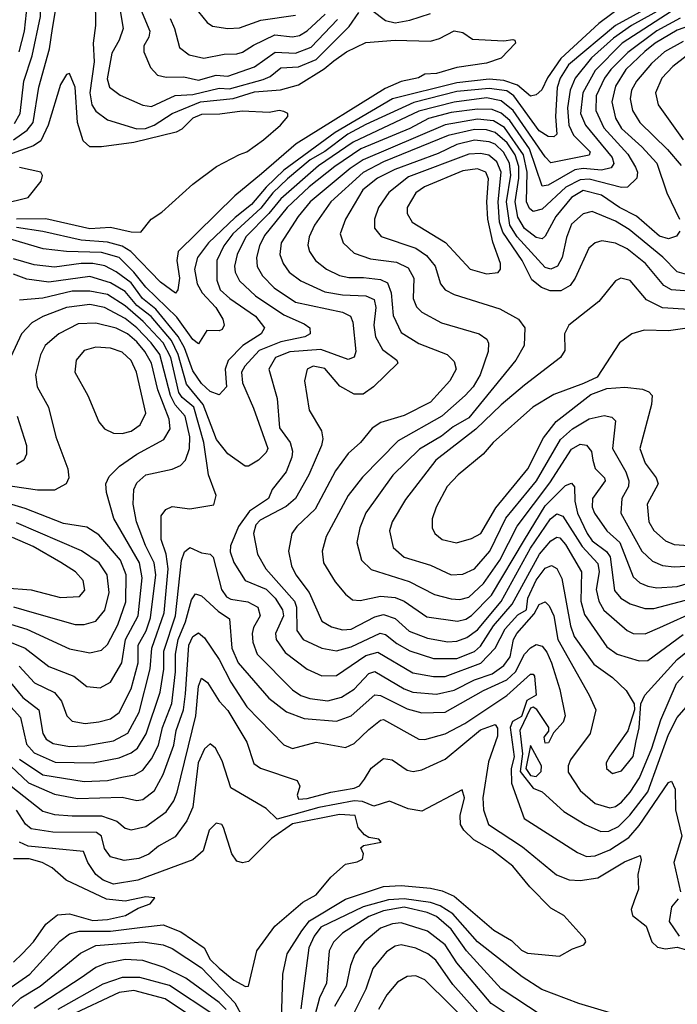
# Model space of a CAD drawing. Extents: x 1308313 to 1441400, y 959662 to 1036319.
# Tile 162 of 256: x 1318256 to 1320495, y 1014213 to 1017565. Entities that reach past the tile are written whole.
import ezdxf

# ---------------------------------------------------------------- set-up
doc = ezdxf.new("R2010")
doc.units = 0

msp = doc.modelspace()

# ---------------------------------------------------------------- linework, layer by layer
at = {"layer": '0CON10XD'}
for points in [[(1318253.6, 1017455), (1318272, 1017525), (1318289.1, 1017685), (1318288.1, 1017715), (1318278.4, 1017745), (1318190.8, 1017905)], [(1318238.5, 1017211.5), (1318258.1, 1017245), (1318269.5, 1017355), (1318298.1, 1017441.9), (1318326.3, 1017575), (1318325.1, 1017715), (1318313.7, 1017755), (1318277.8, 1017835), (1318234.2, 1017915)], [(1320365.6, 1017655), (1320228.5, 1017551.5), (1320098.1, 1017431.9), (1320053.5, 1017366.5), (1320034.4, 1017325.6), (1320015, 1017308.8), (1319995, 1017304.7), (1319951.2, 1017341.2), (1319905, 1017357.6), (1319855, 1017361.5), (1319745, 1017350.1), (1319525.1, 1017294.9), (1319329.7, 1017180.3), (1319155, 1017052.4), (1319095, 1016994.5), (1319045.6, 1016935), (1318989.4, 1016890.6), (1318899.3, 1016805), (1318861, 1016755), (1318850.8, 1016715), (1318860.4, 1016665), (1318877.6, 1016635), (1318924.3, 1016585), (1318947.5, 1016545), (1318951.9, 1016525), (1318945, 1016510), (1318935, 1016505.8), (1318893.3, 1016506.7), (1318865, 1016460.6), (1318845, 1016475.8), (1318791.4, 1016551.4), (1318685, 1016654.2), (1318645, 1016705.4), (1318595, 1016755.4), (1318535, 1016772.5), (1318414.9, 1016774.9), (1318335.6, 1016784.4), (1318225, 1016817.8)], [(1320491.5, 1017628.5), (1320339.2, 1017545), (1320278.4, 1017501.6), (1320203, 1017435), (1320147.8, 1017365), (1320130.3, 1017325), (1320120.8, 1017265), (1320125.7, 1017205), (1320141.6, 1017171.6), (1320198.1, 1017115), (1320195, 1017103), (1320065, 1017076.8), (1320045, 1017097.4), (1319936.6, 1017255), (1319895, 1017288.4), (1319845, 1017298), (1319735, 1017283.3), (1319615, 1017252.9), (1319392, 1017148), (1319272.9, 1017067.1), (1319145, 1016955.1), (1319104.8, 1016905.2), (1319026, 1016825), (1318996.8, 1016765), (1318987.7, 1016725), (1318989.8, 1016705), (1319004.8, 1016675), (1319058.6, 1016625), (1319155, 1016560), (1319225, 1016529.3), (1319243.5, 1016515), (1319245.6, 1016495), (1319227.1, 1016485), (1319145, 1016467.6), (1319071.3, 1016438.7), (1319022.3, 1016385), (1319011.7, 1016365), (1319015, 1016328.1), (1319052.3, 1016242.3), (1319100.9, 1016105), (1319095, 1016090.8), (1319069.5, 1016065), (1319035.6, 1016045), (1319024.2, 1016044.2), (1318965, 1016087.1), (1318926.1, 1016135), (1318880.7, 1016255), (1318823.7, 1016323.7), (1318795.6, 1016425), (1318772.5, 1016472.5), (1318704, 1016554), (1318655, 1016591.1), (1318615, 1016638.7), (1318565, 1016668.4), (1318495, 1016690.7), (1318355, 1016671.3), (1318280.8, 1016680.8), (1318235, 1016698.3)], [(1318513.2, 1017635), (1318514.6, 1017544.6), (1318506.2, 1017485), (1318509.5, 1017420.5), (1318494.4, 1017315), (1318501.6, 1017275), (1318515, 1017252.9), (1318555, 1017224.1), (1318655, 1017192.7), (1318684.6, 1017194.6), (1318714.1, 1017205), (1318775, 1017245.2), (1318871.2, 1017285), (1318983.2, 1017296.8), (1319055, 1017319.1), (1319143.9, 1017326.1), (1319205, 1017342.3), (1319293.1, 1017396.9), (1319325.5, 1017424.5), (1319369.1, 1017455), (1319435, 1017487.1), (1319534.9, 1017495.1), (1319655, 1017491.8), (1319685, 1017500), (1319735, 1017526.8), (1319765, 1017521.1), (1319798.1, 1017498.1), (1319905, 1017492.2), (1319935, 1017497.1), (1319942.5, 1017495), (1319943.8, 1017485), (1319895, 1017433.1), (1319845, 1017416.5), (1319745, 1017401.7), (1319675, 1017381.8), (1319635, 1017378.9), (1319613.5, 1017366.5), (1319555, 1017354), (1319500.1, 1017329.9), (1319197.7, 1017142.3), (1319079.7, 1017040.3), (1318989, 1016965), (1318795.5, 1016775), (1318790.5, 1016745), (1318800, 1016685), (1318794.4, 1016645), (1318786.8, 1016633.2), (1318735, 1016670.8), (1318634.1, 1016775), (1318605, 1016793.7), (1318555, 1016807.3), (1318465, 1016813.6), (1318335, 1016844), (1318245, 1016856.6)], [(1318234.9, 1017155.1), (1318281.6, 1017188.4), (1318302, 1017215), (1318321.6, 1017335), (1318357.1, 1017465), (1318367.2, 1017535), (1318377.9, 1017595)], [(1320405, 1017611), (1320285, 1017545), (1320125, 1017410.3), (1320096.7, 1017365), (1320085.9, 1017334.1), (1320080, 1017235), (1320084.7, 1017175.3), (1320075, 1017166), (1320055, 1017167.2), (1320025, 1017185.8), (1319938.4, 1017305), (1319915, 1017322.5), (1319855, 1017330.3), (1319745, 1017320.6), (1319597.8, 1017282.2), (1319435, 1017208.2), (1319372.9, 1017175), (1319295, 1017115.7), (1319245, 1017087.2), (1319167.5, 1017022.5), (1319118.2, 1016975), (1319077.6, 1016922.4), (1318981.5, 1016835), (1318950.7, 1016795), (1318927.4, 1016745), (1318927.3, 1016677.3), (1318938.7, 1016645), (1318971.2, 1016615), (1319059.1, 1016555), (1319089.5, 1016515), (1319078.1, 1016495), (1319016.2, 1016455), (1318966.2, 1016403.8), (1318956, 1016375), (1318960, 1016315), (1318935, 1016286.9), (1318905, 1016298.6), (1318875, 1016325.7), (1318845, 1016369), (1318817.2, 1016447.2), (1318796, 1016486), (1318719.2, 1016579.2), (1318674.2, 1016615), (1318635, 1016668.3), (1318585, 1016705.9), (1318546.2, 1016726.2), (1318505, 1016735.1), (1318464.9, 1016734.9), (1318375, 1016722.6), (1318305, 1016729.5), (1318235, 1016750.2)], [(1318598.4, 1017595), (1318608.1, 1017535), (1318595.2, 1017495), (1318569.7, 1017450.3), (1318553.7, 1017363.7), (1318561.8, 1017335), (1318597.9, 1017307.9), (1318675, 1017273.3), (1318705, 1017269.1), (1318785, 1017306.2), (1318845, 1017310), (1318935, 1017331.7), (1318970.6, 1017329.4), (1319085, 1017360.9), (1319109.3, 1017370.7), (1319145, 1017400.3), (1319205, 1017403.5), (1319265, 1017428.9), (1319378.2, 1017541.8), (1319410.8, 1017589.2)], [(1318661.2, 1017615), (1318699.1, 1017525), (1318696.2, 1017505), (1318679, 1017475), (1318678.8, 1017455), (1318701.8, 1017401.8), (1318725, 1017375.2), (1318755, 1017368.9), (1318815, 1017370.5), (1318865, 1017359.2), (1318925, 1017375.1), (1318965, 1017371.8), (1319056, 1017404), (1319125.8, 1017454.2), (1319195, 1017450.3), (1319249, 1017471), (1319338.4, 1017565)], [(1318865, 1017590.9), (1318893.8, 1017555), (1318912.8, 1017542.8), (1318965, 1017534.8), (1319005, 1017536.5), (1319077.5, 1017562.5), (1319195, 1017580.4)], [(1320494.2, 1017605), (1320307.1, 1017485), (1320215, 1017392), (1320174, 1017315), (1320165.9, 1017245), (1320182.2, 1017205), (1320273, 1017095), (1320279.6, 1017075), (1320269.8, 1017060.2), (1320237.2, 1017052.8), (1320175, 1017057.5), (1320146.4, 1017053.6), (1320055, 1017001.4), (1320035, 1016998.2), (1319991.9, 1017125), (1319925, 1017221.9), (1319895, 1017246.1), (1319865, 1017259), (1319815, 1017260.4), (1319725, 1017248.4), (1319648, 1017228), (1319585, 1017193.8), (1319417.8, 1017125), (1319329.2, 1017065), (1319241.2, 1016995), (1319166.9, 1016925), (1319089.9, 1016830.1), (1319072.4, 1016795), (1319062.8, 1016755), (1319064.8, 1016724.8), (1319082.9, 1016692.9), (1319122.1, 1016652.1), (1319195, 1016603), (1319355, 1016568.5), (1319382.7, 1016555), (1319390.9, 1016535), (1319401.1, 1016435), (1319394.6, 1016415.4), (1319375, 1016407.7), (1319281.8, 1016441.8), (1319175.9, 1016434.1), (1319127.1, 1016415), (1319104.8, 1016375), (1319132.2, 1016275), (1319141, 1016175), (1319177.4, 1016125), (1319185.2, 1016095.2), (1319183, 1016075), (1319162.8, 1016025), (1319115.6, 1015965), (1319103.1, 1015935), (1319038.5, 1015891.5), (1319001.2, 1015838.8), (1318973.9, 1015773.9), (1318973.2, 1015753.2), (1318985, 1015716.2), (1319024.1, 1015655), (1319095.6, 1015625.6), (1319125.4, 1015595), (1319151.2, 1015555), (1319154.6, 1015535), (1319127.2, 1015475), (1319129.3, 1015455), (1319160.5, 1015410.5), (1319235, 1015353.4), (1319285, 1015330.5), (1319335, 1015331.9), (1319435, 1015400.1), (1319475, 1015412), (1319595, 1015341.3), (1319665, 1015328.4), (1319705, 1015328.5), (1319826.5, 1015373.5), (1319874.7, 1015425.3), (1319909.3, 1015490.7), (1319951.9, 1015538.1), (1319981.4, 1015555), (1319986.6, 1015595), (1320015, 1015656), (1320045, 1015697), (1320066.9, 1015706.9), (1320085, 1015695.9), (1320102.4, 1015662.4), (1320131.1, 1015501.1), (1320143.8, 1015465), (1320210.6, 1015370.6), (1320274.7, 1015325), (1320321.2, 1015281.2), (1320348.6, 1015235), (1320350, 1015215), (1320326.7, 1015143.3), (1320265, 1015057.5), (1320253.5, 1015035), (1320254.5, 1015015), (1320275, 1014998.9), (1320305, 1015007.1), (1320345, 1015056.4), (1320355, 1015110), (1320365.9, 1015154.1), (1320370.6, 1015235), (1320384.5, 1015265), (1320495, 1015386.9), (1320595, 1015467.2)], [(1319455, 1017596.7), (1319501.4, 1017561.4), (1319535, 1017553.3), (1319585, 1017562.7), (1319655, 1017586)], [(1318768.7, 1017568.7), (1318783.6, 1017535), (1318799.8, 1017469.8), (1318832.9, 1017445), (1318883.4, 1017433.4), (1318952.5, 1017447.5), (1318995, 1017448.4), (1319015, 1017454.1), (1319052.2, 1017477.8), (1319125, 1017512.9), (1319185, 1017506.2), (1319209.1, 1017510.9), (1319235, 1017526.1), (1319296.5, 1017583.5)], [(1320505, 1017569.2), (1320425, 1017526.8), (1320327, 1017453), (1320268.9, 1017395), (1320247.8, 1017365), (1320219.1, 1017305), (1320217.4, 1017255), (1320245, 1017196.9), (1320326.7, 1017106.7), (1320352.5, 1017062.5), (1320359.5, 1017045), (1320358, 1017025), (1320325.8, 1016994.2), (1320305, 1016993.6), (1320195, 1017021.1), (1320165, 1017019.7), (1320115.9, 1016994.1), (1320035, 1016919.2), (1320005, 1016911.9), (1319992.1, 1016922.1), (1319982.1, 1016945), (1319984.5, 1017045.5), (1319971.9, 1017105), (1319907.2, 1017197.2), (1319869.4, 1017220.6), (1319815, 1017226), (1319705, 1017206.6), (1319425, 1017087.8), (1319381.5, 1017058.5), (1319244.6, 1016945), (1319203.8, 1016895), (1319146.5, 1016805), (1319141.9, 1016765), (1319153.2, 1016735), (1319173.4, 1016705), (1319213.1, 1016675), (1319295, 1016638.5), (1319355, 1016628.4), (1319434.5, 1016624.5), (1319462.5, 1016612.5), (1319468.9, 1016585), (1319462, 1016525), (1319467.2, 1016485), (1319491.6, 1016441.6), (1319540, 1016405), (1319543.1, 1016395), (1319460.7, 1016315)], [(1320615, 1017570.9), (1320495, 1017528.8), (1320419.8, 1017485), (1320385, 1017455.9), (1320319.9, 1017395), (1320285, 1017338.1), (1320272.2, 1017285), (1320285, 1017229.6), (1320305, 1017194.5), (1320375, 1017132.2), (1320426.1, 1017076.1), (1320459.1, 1016975), (1320503.3, 1016885)], [(1320515, 1017490.8), (1320451.7, 1017455), (1320407.3, 1017415), (1320356, 1017355), (1320339.8, 1017325), (1320335.2, 1017295), (1320343.2, 1017255), (1320367.4, 1017215), (1320462.1, 1017122.1), (1320508.1, 1017068.1)], [(1320525, 1017440.8), (1320479.8, 1017405), (1320442.9, 1017365), (1320421, 1017315), (1320430.3, 1017275), (1320515, 1017155.9)], [(1318245, 1016886.8), (1318345, 1016887.8), (1318495, 1016854.2), (1318565, 1016857.7), (1318635, 1016841.9), (1318668.4, 1016841.6), (1318703.6, 1016885), (1318740.5, 1016909.5), (1318845.6, 1017005), (1318925.7, 1017065), (1319004.7, 1017105.3), (1319029.4, 1017115), (1319086.5, 1017155), (1319143.8, 1017205), (1319168.8, 1017235), (1319168.8, 1017245), (1319155, 1017251.9), (1319140, 1017255), (1319105, 1017248.2), (1319013.4, 1017253.4), (1318937.3, 1017242.7), (1318875, 1017241.5), (1318845, 1017229.4), (1318808.5, 1017191.5), (1318788.3, 1017181.7), (1318645, 1017146.4), (1318535, 1017131.6), (1318495, 1017132.2), (1318472.5, 1017152.5), (1318452.7, 1017215), (1318445.3, 1017335.3), (1318425, 1017381.2), (1318415, 1017378), (1318395, 1017344.3), (1318352.9, 1017205), (1318327.5, 1017152.5), (1318302.5, 1017135), (1318157, 1017083)], [(1320503.6, 1016845), (1320492.4, 1016827.6), (1320465, 1016818.4), (1320435, 1016828.1), (1320356.1, 1016896.1), (1320298.8, 1016925), (1320236.9, 1016966.9), (1320175, 1016982.7), (1320135, 1016959.4), (1320081.2, 1016895), (1320045, 1016827.3), (1320035, 1016818.8), (1320015, 1016822.9), (1319975, 1016853.2), (1319952.1, 1016892.1), (1319943.7, 1016945), (1319955.8, 1017025), (1319955.2, 1017065), (1319943.2, 1017105), (1319915.8, 1017145.8), (1319875, 1017180.9), (1319845, 1017189.5), (1319805, 1017190.4), (1319715, 1017169.8), (1319495, 1017081.1), (1319426, 1017044), (1319316, 1016945), (1319260.2, 1016865), (1319241.7, 1016825), (1319237, 1016797), (1319242.8, 1016775), (1319262.7, 1016745), (1319301.2, 1016715), (1319345, 1016694), (1319376.6, 1016686.6), (1319426.9, 1016686.9), (1319485, 1016680.3), (1319508.3, 1016668.3), (1319520.7, 1016635), (1319527.5, 1016557.5), (1319555, 1016500), (1319615, 1016461.7), (1319711.9, 1016425), (1319735, 1016400.8), (1319741.8, 1016375), (1319720.6, 1016335), (1319655, 1016262.8), (1319565, 1016217.4), (1319486.2, 1016193.8), (1319456.3, 1016173.7), (1319416.7, 1016125), (1319375, 1016087.2), (1319331.8, 1016028.2), (1319262, 1015898), (1319200.2, 1015839.8), (1319182.2, 1015815), (1319171.1, 1015755), (1319181.8, 1015705), (1319196.8, 1015675), (1319241.5, 1015615), (1319285, 1015516.5), (1319317.8, 1015497.8), (1319355, 1015488), (1319385, 1015490.2), (1319465, 1015532.2), (1319495, 1015539.7), (1319535, 1015525.6), (1319582.5, 1015482.5), (1319645, 1015459), (1319713.6, 1015446.4), (1319745, 1015449.2), (1319779.1, 1015460.9), (1319815, 1015488), (1319895, 1015583.9), (1319995.7, 1015765), (1320063.3, 1015865), (1320085, 1015882.4), (1320105, 1015874.4), (1320171.6, 1015771.6), (1320225, 1015712.8), (1320228.9, 1015685), (1320218.5, 1015625), (1320227.7, 1015585), (1320244.9, 1015554.9), (1320325, 1015485.3), (1320345, 1015475.2), (1320386, 1015474), (1320436.2, 1015495), (1320566, 1015554)], [(1320535, 1016695.2), (1320495, 1016706.5), (1320445.6, 1016755.6), (1320330.8, 1016850.8), (1320285, 1016879.1), (1320205, 1016911.3), (1320175, 1016903.1), (1320135, 1016868.7), (1320117.5, 1016822.5), (1320102.9, 1016755), (1320087.1, 1016725), (1320065, 1016715.6), (1320045, 1016721.2), (1319949.9, 1016825), (1319925.3, 1016865.3), (1319914.1, 1016945), (1319928.4, 1017035), (1319924, 1017076), (1319903.7, 1017113.7), (1319875, 1017140.3), (1319855, 1017148.6), (1319805, 1017154.3), (1319745, 1017140.1), (1319680.7, 1017109.3), (1319533.2, 1017055), (1319473.9, 1017025), (1319424.4, 1016985), (1319365.7, 1016885), (1319347.1, 1016835), (1319356.9, 1016805), (1319395, 1016770), (1319450.7, 1016750.7), (1319538.7, 1016738.7), (1319579.3, 1016719.3), (1319597.7, 1016685), (1319595.3, 1016615), (1319607.2, 1016587.2), (1319625, 1016569.3), (1319692.1, 1016532.1), (1319820.8, 1016495), (1319847, 1016477), (1319852.8, 1016462.8), (1319850.7, 1016435), (1319823.7, 1016355), (1319800.6, 1016315), (1319772.5, 1016285), (1319693.6, 1016215), (1319545, 1016131.2), (1319423.1, 1016006.9), (1319374.8, 1015945), (1319300, 1015805), (1319285.9, 1015755), (1319290.7, 1015715), (1319330.7, 1015650.7), (1319365, 1015609.1), (1319389.6, 1015589.6), (1319415, 1015586.8), (1319485, 1015602.1), (1319535, 1015597.5), (1319565.6, 1015585.6), (1319642, 1015532), (1319746.5, 1015516.5), (1319775, 1015523.5), (1319795, 1015536.5), (1319862.4, 1015605), (1319975, 1015793.3), (1320045, 1015909.4), (1320115, 1015979.1), (1320135, 1015986.2), (1320144.7, 1015974.7), (1320146.2, 1015925), (1320155.6, 1015885), (1320188.4, 1015815), (1320205, 1015789.9), (1320253.9, 1015753.9), (1320266.4, 1015736.4), (1320281.6, 1015621.6), (1320303.5, 1015595), (1320335, 1015576), (1320385, 1015560.6), (1320415, 1015559.6), (1320545, 1015594.1)], [(1320565, 1016637.9), (1320475, 1016645.2), (1320449.9, 1016659.9), (1320387.4, 1016735), (1320325, 1016784.8), (1320285, 1016804.3), (1320238.3, 1016811.7), (1320215, 1016805.4), (1320193.6, 1016786.4), (1320148, 1016685), (1320130.4, 1016659.6), (1320098.7, 1016641.3), (1320062, 1016642), (1320032.8, 1016652.8), (1319999.5, 1016679.5), (1319967.2, 1016745), (1319900.8, 1016840.8), (1319890, 1016875), (1319885.1, 1016945), (1319895.6, 1017045.6), (1319880.8, 1017080.8), (1319853.4, 1017103.4), (1319825, 1017109), (1319785, 1017106.2), (1319580.2, 1017029.8), (1319513.4, 1016976.6), (1319478.3, 1016925), (1319463.7, 1016885), (1319464.7, 1016855), (1319486.6, 1016826.6), (1319605, 1016787.2), (1319641.7, 1016761.7), (1319670.6, 1016725), (1319689.2, 1016665), (1319704.5, 1016644.5), (1319735, 1016628.8), (1319890.5, 1016580.5), (1319954.8, 1016544.8), (1319976.2, 1016515), (1319974.1, 1016455), (1319945.7, 1016405), (1319785, 1016209.4), (1319731.5, 1016178.5), (1319692.8, 1016147.2), (1319617.4, 1016102.6), (1319526.2, 1016013.8), (1319434.8, 1015885.2), (1319413.8, 1015835), (1319403.5, 1015785), (1319420.3, 1015725), (1319452.7, 1015692.7), (1319581.8, 1015651.8), (1319668.3, 1015608.3), (1319725, 1015592.7), (1319755, 1015591.2), (1319785, 1015598.5), (1319835.8, 1015645), (1319890.5, 1015725), (1319950, 1015840), (1320061.6, 1015988.4), (1320135, 1016103), (1320165, 1016119), (1320186.6, 1016116.6), (1320203.5, 1016095), (1320207.2, 1016065), (1320215, 1016036.9), (1320247.3, 1016005), (1320249.7, 1015995), (1320206.9, 1015935), (1320205.3, 1015905), (1320212.8, 1015885), (1320255.7, 1015825), (1320299.9, 1015785), (1320345, 1015668), (1320368, 1015648), (1320395, 1015635.7), (1320425, 1015631), (1320494.5, 1015634.5), (1320545, 1015649.5)], [(1318104, 1016915), (1318285, 1016959.5), (1318329.3, 1017015), (1318333.9, 1017033.9), (1318327.8, 1017045), (1318255, 1017061.1)], [(1319845, 1016699.5), (1319885, 1016703.6), (1319892.7, 1016715), (1319892.8, 1016735), (1319867.1, 1016807.1), (1319850.4, 1016885), (1319846.7, 1016945), (1319852.5, 1017022.5), (1319843.2, 1017045), (1319815, 1017056.6), (1319765, 1017050.3), (1319634.6, 1016995), (1319604.7, 1016975), (1319575.3, 1016925), (1319575.4, 1016905), (1319592.9, 1016875), (1319705.5, 1016805.5), (1319789.4, 1016715), (1319845, 1016699.5)], [(1320535, 1016578), (1320445, 1016583.5), (1320390.9, 1016610.9), (1320335, 1016676.2), (1320303.3, 1016685), (1320284.7, 1016675.3), (1320227.8, 1016605), (1320125.6, 1016525), (1320110.9, 1016495), (1320112.1, 1016437.9), (1320097.3, 1016415), (1319975, 1016320.2), (1319895, 1016253.3), (1319809.5, 1016170.5), (1319672.5, 1016065), (1319569.2, 1015930.8), (1319524.1, 1015855), (1319514.7, 1015825), (1319527.8, 1015767.8), (1319565.6, 1015735), (1319655, 1015708.1), (1319725, 1015675.2), (1319765, 1015677), (1319804.9, 1015695.1), (1319856.6, 1015755), (1319911.9, 1015868.1), (1320015.4, 1015995), (1320097.9, 1016135), (1320137.9, 1016172.1), (1320195, 1016205.5), (1320246.7, 1016216.7), (1320271.9, 1016211.9), (1320285, 1016199.2), (1320274.4, 1016105), (1320319.8, 1016025), (1320330.5, 1015995), (1320328.6, 1015975), (1320306.1, 1015935), (1320302.8, 1015885), (1320374.9, 1015754.9), (1320411.1, 1015721.1), (1320445, 1015706.5), (1320485, 1015701.5), (1320525, 1015704.2)], [(1318225, 1015308), (1318267.1, 1015257.1), (1318321.3, 1015215), (1318334.3, 1015134.3), (1318346.3, 1015115), (1318370.2, 1015100.2), (1318425, 1015090.3), (1318477.7, 1015092.3), (1318575, 1015110), (1318623.8, 1015136.2), (1318663.1, 1015206.9), (1318699.9, 1015355), (1318705.4, 1015425), (1318747.4, 1015545), (1318761.5, 1015695), (1318754.7, 1015744.7), (1318738, 1015795), (1318738.2, 1015875), (1318753.4, 1015896.6), (1318775, 1015906.8), (1318835, 1015899.3), (1318876.4, 1015906.4), (1318917.3, 1015912.7), (1318924.5, 1015945), (1318898.7, 1016015), (1318883.2, 1016125), (1318848.9, 1016245), (1318808.7, 1016278.7), (1318798.1, 1016295), (1318770.3, 1016415), (1318745, 1016464.7), (1318676.7, 1016536.7), (1318615, 1016590.9), (1318555, 1016629.4), (1318495, 1016640.5), (1318435, 1016640.9), (1318335, 1016616.2), (1318255, 1016610)], [(1318254, 1015364), (1318306.5, 1015306.5), (1318375, 1015274.7), (1318398.1, 1015245), (1318416, 1015195), (1318435, 1015176), (1318479, 1015169), (1318525, 1015174.4), (1318565.2, 1015184.8), (1318595, 1015206.5), (1318635, 1015286.2), (1318659.2, 1015375), (1318659.3, 1015435), (1318686.2, 1015483.8), (1318701.6, 1015528.4), (1318719.8, 1015675), (1318714.4, 1015715), (1318683.8, 1015775), (1318653.8, 1015855), (1318642.9, 1015915), (1318644.8, 1015965), (1318655, 1015987.7), (1318685.6, 1016015), (1318775.3, 1016034.8), (1318803.4, 1016046.6), (1318820, 1016065), (1318834, 1016105), (1318835.1, 1016145), (1318818.9, 1016215), (1318785, 1016253.3), (1318769.5, 1016285), (1318733, 1016425), (1318704.2, 1016465), (1318655, 1016515.7), (1318615, 1016547), (1318545, 1016585.1), (1318495, 1016595.1), (1318415, 1016584.9), (1318335, 1016554), (1318297.7, 1016532.3), (1318261.9, 1016495), (1318211.4, 1016385)], [(1318215, 1015449.3), (1318274.7, 1015424.7), (1318355, 1015362.7), (1318440.2, 1015330.2), (1318485, 1015294.7), (1318529.5, 1015290.5), (1318565, 1015309.6), (1318603.3, 1015375), (1318616.8, 1015455), (1318659.6, 1015535), (1318672.7, 1015665), (1318663.6, 1015715), (1318576.9, 1015866.9), (1318551.1, 1015955), (1318549.3, 1015985), (1318560.7, 1016009.3), (1318596, 1016045), (1318654.4, 1016085.6), (1318746.7, 1016135), (1318768.5, 1016171.5), (1318764.6, 1016204.6), (1318726.6, 1016305), (1318705, 1016394.7), (1318682.6, 1016435), (1318655, 1016467.5), (1318623.1, 1016495), (1318585, 1016514.9), (1318515, 1016530.9), (1318455, 1016528.7), (1318388.9, 1016495), (1318342.7, 1016455), (1318326.4, 1016423.6), (1318310, 1016355), (1318315.3, 1016315), (1318353.6, 1016245), (1318379.2, 1016145), (1318419.5, 1016035), (1318422.9, 1016005), (1318414, 1015985), (1318375, 1015963.1), (1318316.7, 1015963.3), (1318145, 1015988.4)], [(1320615, 1016527.1), (1320465, 1016505.6), (1320382.9, 1016507.1), (1320340, 1016495), (1320298.1, 1016465), (1320222, 1016348), (1320175.5, 1016325.5), (1320075, 1016288.2), (1320003.8, 1016245), (1319867.9, 1016125), (1319834, 1016086), (1319748.9, 1016015), (1319711.6, 1015975), (1319674.1, 1015905), (1319660.8, 1015865), (1319660, 1015835), (1319670, 1015815), (1319695, 1015794.7), (1319743.6, 1015783.6), (1319795, 1015798), (1319825.7, 1015815), (1319876.8, 1015903.2), (1319986.7, 1016035), (1320039.2, 1016140.8), (1320082.9, 1016197.1), (1320201, 1016289), (1320255, 1016308.5), (1320316.8, 1016313.2), (1320377.2, 1016307.3), (1320398.1, 1016298.1), (1320409.1, 1016285), (1320407.8, 1016255), (1320367.8, 1016105), (1320386.3, 1016055), (1320423.5, 1016005), (1320429.7, 1015985), (1320392.4, 1015915), (1320398, 1015855), (1320415.2, 1015825.2), (1320455, 1015790.2), (1320485, 1015777.8), (1320535, 1015774.1)], [(1318605, 1016156.2), (1318635, 1016164.1), (1318666.2, 1016185), (1318685.3, 1016225), (1318653.5, 1016365), (1318635, 1016404.6), (1318605, 1016432.6), (1318565, 1016446.1), (1318515, 1016450), (1318475, 1016438.2), (1318447.7, 1016405), (1318443.8, 1016365), (1318488.5, 1016285), (1318525.3, 1016195.3), (1318545, 1016171.9), (1318575, 1016157.5), (1318605, 1016156.2)], [(1319460.7, 1016315), (1319425, 1016289.5), (1319395, 1016289.3), (1319346.6, 1016316.6), (1319295, 1016376.9), (1319255.5, 1016384.5), (1319234.3, 1016375), (1319225.4, 1016335), (1319241.8, 1016235), (1319283.9, 1016165), (1319287.7, 1016137.7), (1319283.2, 1016115), (1319241.1, 1016015), (1319194.9, 1015935.1), (1319163.1, 1015906.9), (1319075, 1015861.2), (1319060.3, 1015845), (1319051.8, 1015815), (1319066, 1015745), (1319094.3, 1015695), (1319192.1, 1015585), (1319198.2, 1015565), (1319199.8, 1015485), (1319221.3, 1015455), (1319285, 1015424.8), (1319335, 1015416.3), (1319385, 1015429.4), (1319483.6, 1015476.4), (1319501.8, 1015471.8), (1319540.7, 1015440.7), (1319585, 1015416.1), (1319665, 1015389.7), (1319745, 1015390.1), (1319805, 1015413.3), (1319825, 1015431.6), (1319869.3, 1015500.7), (1319932.5, 1015575), (1320026.1, 1015745), (1320065, 1015790.5), (1320085, 1015803), (1320095, 1015800.6), (1320115, 1015778.3), (1320169, 1015685), (1320166.4, 1015585), (1320179.1, 1015539.1), (1320255, 1015430), (1320290.9, 1015405), (1320365, 1015381.4), (1320395, 1015383.4), (1320515, 1015471.5)], [(1318247.1, 1016215), (1318278.9, 1016115), (1318279.3, 1016085), (1318270.4, 1016065), (1318245, 1016050.7)], [(1318225, 1015507.2), (1318280.3, 1015490.3), (1318425, 1015423), (1318495, 1015408.9), (1318535, 1015417.8), (1318555, 1015437.3), (1318590, 1015505), (1318617.4, 1015582.6), (1318618.4, 1015675), (1318598.8, 1015725), (1318525, 1015810.6), (1318485, 1015837.1), (1318405, 1015849.8), (1318275, 1015900.2), (1318145, 1015939)], [(1318235, 1015565.2), (1318305.5, 1015545), (1318445, 1015505.2), (1318475, 1015505.2), (1318515, 1015517.5), (1318545.8, 1015554.2), (1318560.6, 1015615), (1318553.7, 1015675), (1318526.1, 1015715), (1318466.4, 1015756.4), (1318245, 1015851.8)], [(1318205, 1015630.6), (1318295, 1015623.3), (1318395, 1015597.6), (1318459.2, 1015600.8), (1318477.2, 1015622.8), (1318472.2, 1015655), (1318446.1, 1015685), (1318396.6, 1015716.6), (1318301.3, 1015771.3), (1318231.7, 1015801.7)], [(1318215, 1015236.7), (1318258.8, 1015188.8), (1318278.7, 1015098.7), (1318305, 1015068.3), (1318377.3, 1015037.3), (1318506.2, 1015035), (1318595, 1015051.7), (1318635, 1015068.2), (1318657.1, 1015085), (1318686.1, 1015133.9), (1318734.2, 1015275), (1318746.9, 1015353.1), (1318747.3, 1015415), (1318786.2, 1015535), (1318806.7, 1015723.3), (1318816.7, 1015753.3), (1318835, 1015767.3), (1318875, 1015749.2), (1318905, 1015744.5), (1318914.7, 1015734.7), (1318943.6, 1015625), (1318959.7, 1015599.7), (1318975, 1015592), (1319032.9, 1015582.9), (1319066.6, 1015565), (1319074.8, 1015535), (1319052.1, 1015495), (1319047.5, 1015475), (1319050.2, 1015445), (1319065.1, 1015405.1), (1319185, 1015282.7), (1319213.5, 1015263.4), (1319243.5, 1015253.5), (1319305, 1015245.5), (1319352.2, 1015257.8), (1319394.4, 1015285.6), (1319445, 1015339), (1319465, 1015346), (1319565, 1015286.5), (1319595, 1015275.8), (1319675, 1015268.1), (1319735, 1015282.2), (1319805, 1015317.5), (1319865, 1015337.2), (1319905, 1015365.5), (1319926.2, 1015395), (1319937.9, 1015455), (1319948.3, 1015475), (1320008, 1015542), (1320025, 1015573.8), (1320045, 1015582.7), (1320059.4, 1015569.4), (1320075.3, 1015535.3), (1320088.5, 1015455), (1320195.3, 1015265), (1320217.6, 1015215), (1320198.2, 1015135), (1320131.2, 1015045), (1320123.2, 1015025), (1320123.3, 1015003.3), (1320165, 1014940.8), (1320215, 1014896.8), (1320265, 1014881.7), (1320285, 1014886.6), (1320305, 1014900.7), (1320335, 1014934.3), (1320366.3, 1014983.7), (1320408.3, 1015085), (1320439.3, 1015180.7), (1320492.8, 1015305), (1320515, 1015329.8)], [(1318255, 1015047.5), (1318335, 1014994.3), (1318475, 1014970.6), (1318555, 1014974.8), (1318604.3, 1014985.7), (1318646.5, 1014993.5), (1318675, 1015009.5), (1318705, 1015048.1), (1318729, 1015095), (1318742, 1015155), (1318773.8, 1015236.2), (1318786.8, 1015345), (1318786.1, 1015405), (1318796, 1015454), (1318820.6, 1015515), (1318840.5, 1015589.5), (1318855, 1015610.4), (1318875, 1015602.8), (1318931.4, 1015551.4), (1318970.7, 1015525), (1318977.9, 1015425), (1318999.4, 1015375), (1319104.7, 1015255), (1319165, 1015208), (1319225, 1015185.2), (1319335, 1015176.8), (1319385, 1015194.8), (1319465, 1015266.2), (1319485, 1015263.8), (1319535, 1015238.5), (1319575, 1015218.6), (1319625, 1015205.2), (1319705, 1015207.4), (1319835, 1015280.6), (1319915, 1015317.6), (1319943.9, 1015345), (1319974.6, 1015405), (1319995, 1015425.8), (1320015, 1015437.8), (1320035, 1015431.4), (1320051.2, 1015411.2), (1320067.2, 1015375), (1320095.8, 1015284.2), (1320113.8, 1015195), (1320106.7, 1015173.3), (1320073.2, 1015136.8), (1320056.9, 1015103.1), (1320045, 1015101.5), (1320042, 1015122), (1320057.3, 1015142.7), (1320057.3, 1015155), (1320016.4, 1015216.4), (1320005, 1015223.9), (1319995, 1015221.1), (1319959.4, 1015145), (1319968.1, 1015065), (1319960.3, 1015005), (1320005, 1014948.3), (1320035, 1014936), (1320108.5, 1014868.5), (1320181.8, 1014825), (1320235, 1014801.3), (1320262.2, 1014802.2), (1320295, 1014817.7), (1320333.6, 1014856.4), (1320395, 1014935.8), (1320465, 1015131.4), (1320495, 1015189.5), (1320565, 1015269.6)], [(1318185, 1015061), (1318286.5, 1014966.5), (1318375, 1014927.5), (1318453.3, 1014913.3), (1318605, 1014917.8), (1318655, 1014906.7), (1318675, 1014909.8), (1318715, 1014940.3), (1318744.5, 1014995), (1318781.1, 1015095), (1318789.3, 1015145), (1318813.8, 1015215), (1318820.1, 1015269.9), (1318832.4, 1015435), (1318845, 1015464.7), (1318865, 1015477.8), (1318885, 1015460.4), (1318935, 1015386.1), (1318975, 1015309.2), (1319029.8, 1015225), (1319155, 1015095.5), (1319185, 1015084), (1319265, 1015105.2), (1319365, 1015086.9), (1319395, 1015100.3), (1319445, 1015148.4), (1319485, 1015180), (1319495, 1015181.8), (1319615.2, 1015115.2), (1319635, 1015113.9), (1319705, 1015133.3), (1319771.7, 1015168.3), (1319915, 1015263.4), (1319983.7, 1015326.3), (1319995, 1015336.6), (1320005, 1015336.2), (1320009.4, 1015329.4), (1320014.2, 1015265), (1319983, 1015247), (1319965, 1015192.4), (1319934.5, 1015175.5), (1319926.2, 1015155), (1319940.3, 1015055), (1319929.7, 1015015), (1319930.3, 1014965), (1319974.1, 1014845), (1320155, 1014728.9), (1320186.4, 1014716.4), (1320215, 1014717.6), (1320265, 1014738.7), (1320330, 1014780), (1320365, 1014820.9), (1320465, 1014967.5), (1320475, 1014972.2), (1320487.5, 1014945), (1320489.3, 1014875), (1320510.7, 1014785), (1320483.2, 1014695), (1320505.9, 1014595)], [(1318205, 1014972.7), (1318335, 1014869.8), (1318375, 1014858.5), (1318435, 1014854.3), (1318534.2, 1014854.2), (1318586.6, 1014836.6), (1318615, 1014812.3), (1318635, 1014806.9), (1318685, 1014817.8), (1318755, 1014868.2), (1318781.3, 1014905), (1318792.2, 1014935), (1318856.1, 1015195), (1318865, 1015296.2), (1318875, 1015322.7), (1318895, 1015307.8), (1318935, 1015244.1), (1318965, 1015212.7), (1319029.7, 1015105), (1319053, 1015033), (1319076.3, 1015016.3), (1319200.6, 1014975), (1319210.4, 1014955), (1319201.2, 1014925), (1319205, 1014911.2), (1319235, 1014912.9), (1319315, 1014934.8), (1319395, 1014948.1), (1319413.1, 1014956.9), (1319430.4, 1014979.6), (1319453.1, 1015016.9), (1319495, 1015050), (1319524.7, 1015044.7), (1319575, 1015009.6), (1319595.4, 1015005.4), (1319625, 1015011.3), (1319705, 1015047.1), (1319825, 1015147.3), (1319875.2, 1015165.2), (1319883, 1015153), (1319883.3, 1015125), (1319852.4, 1015037.6), (1319832.6, 1014915), (1319835.8, 1014875), (1319852.6, 1014825), (1319968.4, 1014748.4), (1320083.6, 1014653.6), (1320126.5, 1014636.5), (1320165, 1014633.7), (1320225, 1014643.1), (1320315, 1014698), (1320368.9, 1014718.9), (1320371.8, 1014705), (1320360.4, 1014655), (1320363.3, 1014605), (1320347.9, 1014565), (1320338, 1014535), (1320342.9, 1014515), (1320389, 1014479), (1320408.9, 1014425), (1320427.5, 1014407.5), (1320455, 1014401.2), (1320495, 1014406.9), (1320535, 1014395.5)], [(1319146.7, 1014115), (1319151.6, 1014315), (1319166.5, 1014385), (1319216.9, 1014463.1), (1319242.7, 1014497.3), (1319365, 1014570.2), (1319495, 1014613.8), (1319555, 1014617.1), (1319655, 1014608.4), (1319695, 1014599.1), (1319735, 1014581.1), (1319870.5, 1014465), (1319930.2, 1014430.2), (1319965, 1014397.3), (1319985, 1014386.5), (1320093.6, 1014376.4), (1320138.3, 1014401.7), (1320176.7, 1014415), (1320184.2, 1014425), (1320180.6, 1014435), (1320109.2, 1014515), (1320065, 1014540), (1319993.1, 1014613.1), (1319935, 1014683.2), (1319865, 1014737), (1319802.4, 1014772.4), (1319768.6, 1014805), (1319757.5, 1014825), (1319755.6, 1014855), (1319770.5, 1014915), (1319763, 1014943), (1319625, 1014870.4), (1319578.5, 1014878.5), (1319515, 1014903.8), (1319462.2, 1014887.7), (1319422.9, 1014902.9), (1319395, 1014905.7), (1319275, 1014882.8), (1319132.9, 1014842.9), (1319095, 1014878.9), (1318975, 1014950), (1318945, 1015041.4), (1318922.7, 1015085), (1318905, 1015099.3), (1318885, 1015082.1), (1318863.3, 1015035), (1318845.7, 1014884.3), (1318825, 1014836.8), (1318785, 1014782.9), (1318728.7, 1014751.3), (1318696.1, 1014723.9), (1318661.4, 1014708.6), (1318612.1, 1014702.1), (1318565.2, 1014715.2), (1318545, 1014742.7), (1318534.3, 1014785), (1318517.7, 1014797.7), (1318368.3, 1014798.3), (1318295, 1014809.8), (1318275.4, 1014825.4), (1318245, 1014873.9)], [(1320015, 1014988.1), (1320031.5, 1015005), (1320033.3, 1015025), (1319995, 1015093.5), (1319979.9, 1015015), (1319995, 1014992.1), (1320015, 1014988.1)], [(1318095, 1014180.2), (1318290.9, 1014315), (1318392.1, 1014427.9), (1318425, 1014452.3), (1318458, 1014462), (1318565, 1014461.1), (1318674.7, 1014475.3), (1318745, 1014482.8), (1318805, 1014459.4), (1318883.8, 1014405), (1318905, 1014365.5), (1318935, 1014335.2), (1318985, 1014295.3), (1319025, 1014273.1), (1319035, 1014274), (1319063.1, 1014395), (1319125, 1014478.9), (1319219.7, 1014560.2), (1319265.6, 1014585), (1319315.8, 1014645), (1319365, 1014690), (1319405, 1014697.5), (1319423, 1014707), (1319426.7, 1014725), (1319417.5, 1014745), (1319426.2, 1014753.8), (1319486.7, 1014765), (1319478.8, 1014775), (1319445, 1014780.5), (1319429.6, 1014789.6), (1319408.1, 1014815), (1319398.8, 1014855), (1319345, 1014859), (1319185, 1014827), (1319112.9, 1014777.1), (1319063, 1014727), (1319035, 1014698.9), (1319015, 1014694.6), (1318995, 1014700.5), (1318978.2, 1014725), (1318950.4, 1014815), (1318944.6, 1014824.6), (1318925, 1014828.9), (1318900.7, 1014805), (1318880.3, 1014735), (1318845.9, 1014704.1), (1318658.5, 1014635), (1318575, 1014622.1), (1318540, 1014635), (1318515, 1014654.7), (1318487.9, 1014695), (1318472.8, 1014732.7), (1318285, 1014751.4), (1318255, 1014764.1)], [(1318235, 1014356.7), (1318265, 1014385.7), (1318303.5, 1014425), (1318345, 1014485.3), (1318385, 1014517.4), (1318425, 1014520.6), (1318505, 1014498.1), (1318555, 1014501.1), (1318616.5, 1014515), (1318659.9, 1014540.1), (1318700.8, 1014555), (1318716.2, 1014575), (1318685, 1014579), (1318615, 1014563.3), (1318551.1, 1014571.1), (1318414.5, 1014635), (1318366.8, 1014676.8), (1318332.1, 1014695), (1318288, 1014708), (1318235, 1014707.6)], [(1320385, 1014148.2), (1320160, 1014215), (1320033.5, 1014263.5), (1319966.7, 1014306.7), (1319815, 1014425.7), (1319730.4, 1014520.4), (1319687.7, 1014547.7), (1319655, 1014559.2), (1319565, 1014572.1), (1319511.8, 1014568.2), (1319425.1, 1014544.9), (1319281.2, 1014475), (1319258.6, 1014445), (1319240.3, 1014405), (1319212.8, 1014197.2)], [(1320498.4, 1014571.6), (1320476, 1014544), (1320467.1, 1014495), (1320501.4, 1014445)], [(1320035, 1014173.3), (1319895, 1014265.2), (1319777.2, 1014395), (1319725, 1014469), (1319675, 1014511.4), (1319643.6, 1014525), (1319565, 1014543.1), (1319495, 1014531.3), (1319445, 1014512.1), (1319354.7, 1014455), (1319325, 1014424.7), (1319310, 1014395), (1319300.7, 1014285), (1319276.8, 1014235), (1319261, 1014175)], [(1320005, 1014120.5), (1319861.3, 1014215), (1319744.2, 1014354.2), (1319705, 1014415.2), (1319645, 1014461.6), (1319555, 1014489.7), (1319525, 1014486.2), (1319485, 1014471.6), (1319428.4, 1014425), (1319397.1, 1014382.9), (1319382, 1014345), (1319367.7, 1014275), (1319328.4, 1014205)], [(1318206.4, 1014183.6), (1318259.6, 1014235), (1318325.7, 1014275), (1318362.6, 1014305), (1318463.1, 1014386.9), (1318515, 1014412.5), (1318675, 1014425.9), (1318744.2, 1014415), (1318775, 1014403.1), (1318875, 1014336.6), (1318988.2, 1014218.2), (1319017, 1014165)], [(1319825, 1014174.5), (1319730.5, 1014280.5), (1319672.7, 1014362.7), (1319645.3, 1014385), (1319605, 1014404.3), (1319555, 1014415.2), (1319535, 1014410.3), (1319505, 1014391.8), (1319458.8, 1014335), (1319434.7, 1014264.7), (1319394.8, 1014185)], [(1318958.5, 1014195), (1318935, 1014219.2), (1318821.6, 1014301.6), (1318747.6, 1014337.6), (1318675, 1014361.6), (1318615, 1014365.2), (1318548, 1014352), (1318515, 1014337.9), (1318465, 1014302.9), (1318305, 1014198.8)], [(1318917.1, 1014177.1), (1318766.4, 1014276.4), (1318665, 1014303.9), (1318605, 1014303.7), (1318539.1, 1014280.9), (1318385.4, 1014194.6)], [(1319807.2, 1014127.2), (1319635, 1014296.3), (1319605, 1014310), (1319575, 1014307.2), (1319542.5, 1014287.5), (1319506.7, 1014245), (1319477.7, 1014195)], [(1318865.2, 1014155), (1318751.7, 1014231.7), (1318645, 1014259.6), (1318595, 1014252.7), (1318425, 1014173.3)]]:
    msp.add_lwpolyline(points, dxfattribs=at)

doc.saveas('drawing.dxf')
